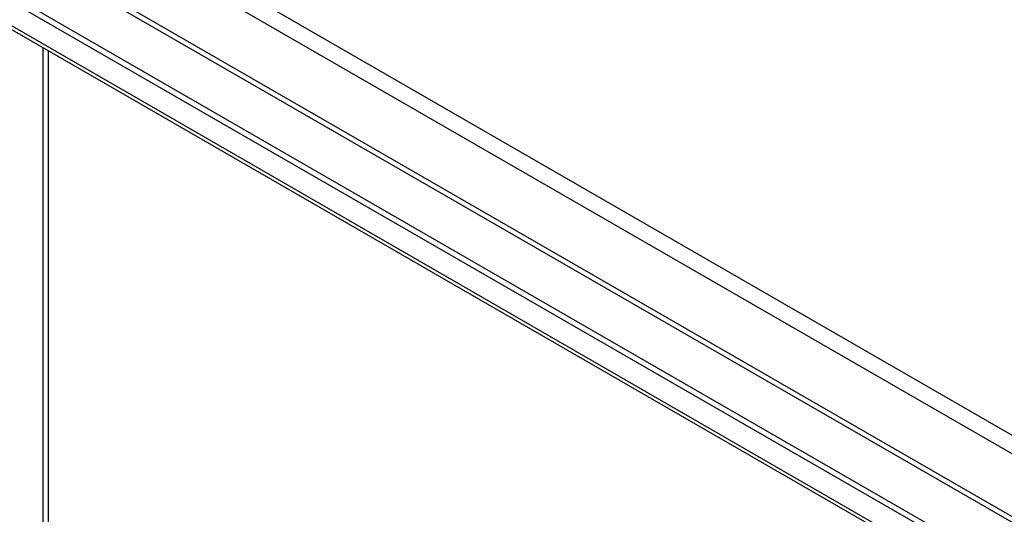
# Model space of a CAD drawing. Header units: inches. Extents: x 17 to 237, y 17 to 149.
# Tile 116 of 118: x 211 to 220, y 104 to 108. Entities that reach past the tile are written whole.
import ezdxf

# ---------------------------------------------------------------- set-up
doc = ezdxf.new("R2010")
doc.units = ezdxf.units.IN
doc.header["$MEASUREMENT"] = 0
doc.layers.add('Visible Edges(ANSI)', color=7, linetype='Continuous', lineweight=25)
doc.layers.add('Visible Tangent Edges(ANSI)', color=7, linetype='Continuous', lineweight=25)

msp = doc.modelspace()

# ---------------------------------------------------------------- linework, layer by layer
at = {"layer": 'Visible Edges(ANSI)'}
for p, q in [((202.9387, 112.9995), (227.1258, 99.0351)), ((227.1739, 99.0629), (202.9868, 113.0273)), ((227.1733, 98.7658), (202.9323, 112.7613))]:
    msp.add_line(p, q, dxfattribs=at)
at = {"layer": 'Visible Tangent Edges(ANSI)'}
for p, q in [((228.4081, 99.5416), (203.0922, 114.1577)), ((203.0222, 114.0365), (228.3381, 99.4204)), ((227.8656, 99.1476), (203.4947, 113.2182)), ((227.6804, 99.204), (203.6361, 113.0859)), ((202.8468, 112.8441), (227.2177, 98.7736)), ((211.4156, 89.6755), (211.4156, 107.8635)), ((211.4594, 107.8381), (211.4594, 89.6755))]:
    msp.add_line(p, q, dxfattribs=at)

doc.saveas('drawing.dxf')
